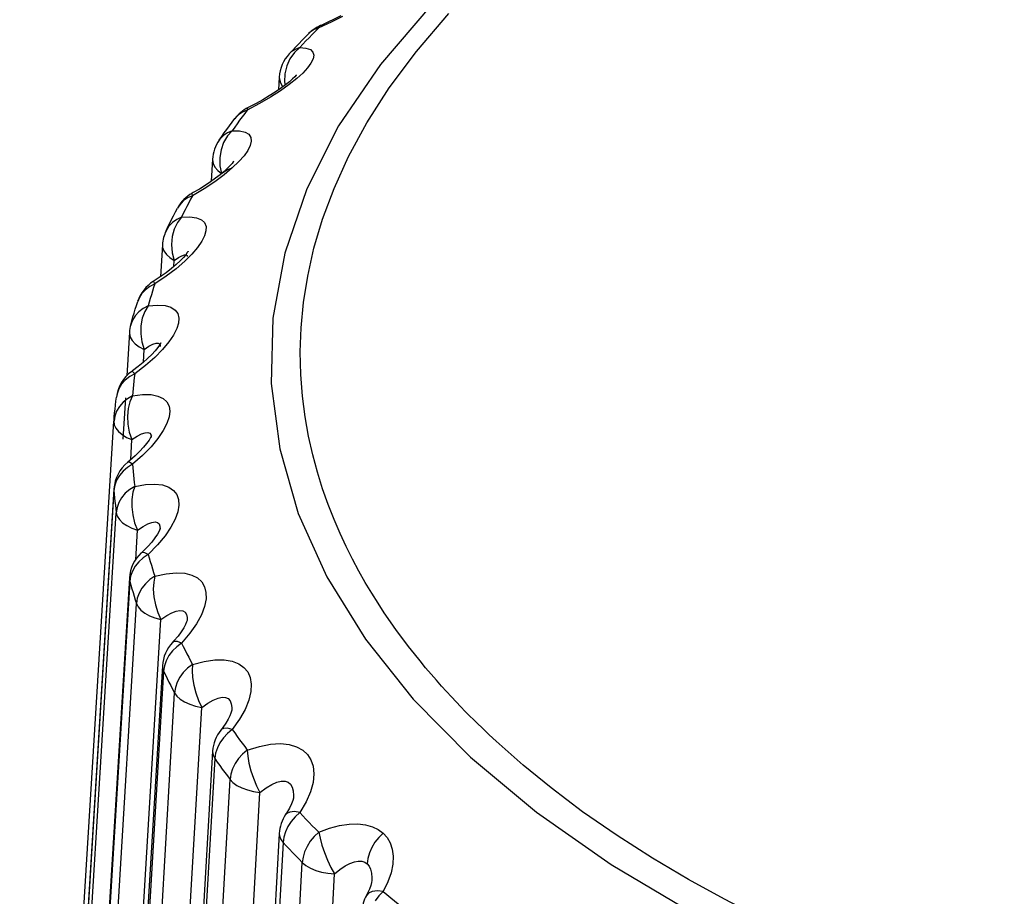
# Model space of a CAD drawing. Header units: millimetres. Extents: x -728 to -141, y -62 to 525.
# Tile 177 of 186: x -191.22 to -186.46, y 494.41 to 498.64. Entities that reach past the tile are written whole.
import ezdxf

# ---------------------------------------------------------------- set-up
doc = ezdxf.new("R2010")
doc.units = ezdxf.units.MM
doc.header["$LTSCALE"] = 23.1
doc.layers.add('R912005502_AM_0', color=7, linetype='CONTINUOUS')

msp = doc.modelspace()

# ---------------------------------------------------------------- linework, layer by layer
at = {"layer": 'R912005502_AM_0', "color": 7}
for p, q in [((-189.7117, 498.6329), (-189.7712, 498.6054)), ((-189.6567, 498.6607), (-189.7117, 498.6329)), ((-189.8354, 498.5615), (-189.8193, 498.5778)), ((-189.8118, 498.5847), (-189.8193, 498.5778)), ((-189.7929, 498.5971), (-189.8118, 498.5847)), ((-189.7712, 498.6054), (-189.7929, 498.5971)), ((-189.8478, 498.5261), (-189.8628, 498.5102)), ((-189.8513, 498.5452), (-189.8354, 498.5615)), ((-189.8327, 498.5421), (-189.8478, 498.5261)), ((-189.9138, 498.4796), (-189.9138, 498.4795)), ((-189.9341, 498.3838), (-189.9358, 498.3446)), ((-189.8481, 498.3872), (-189.8775, 498.3603)), ((-189.9618, 498.3671), (-189.9653, 498.3056)), ((-189.9358, 498.3446), (-189.9333, 498.3288)), ((-189.8775, 498.3603), (-189.9134, 498.3316)), ((-189.9561, 498.3011), (-190.0045, 498.2699)), ((-189.9134, 498.3316), (-189.9561, 498.3011)), ((-189.9319, 498.3298), (-189.955, 498.3127)), ((-190.0578, 498.2391), (-190.1164, 498.2083)), ((-190.0045, 498.2699), (-190.0578, 498.2391)), ((-190.1391, 498.1987), (-190.159, 498.1852)), ((-190.1164, 498.2083), (-190.1391, 498.1987)), ((-190.1164, 498.2083), (-190.1287, 498.1918)), ((-190.1895, 498.1494), (-190.1766, 498.1667)), ((-190.159, 498.1852), (-190.1766, 498.1667)), ((-190.177, 498.1252), (-190.1887, 498.1085)), ((-190.1887, 498.1085), (-190.1533, 498.1074)), ((-190.2519, 498.0628), (-190.2519, 498.0627)), ((-190.2839, 497.9705), (-190.2903, 497.8639)), ((-190.2488, 497.9785), (-190.2483, 497.9393)), ((-190.2483, 497.9393), (-190.2402, 497.9015)), ((-190.2734, 497.862), (-190.3244, 497.8283)), ((-190.228, 497.8958), (-190.2734, 497.862)), ((-190.3244, 497.8283), (-190.3813, 497.7943)), ((-190.4255, 497.7688), (-190.4425, 497.7509)), ((-190.3813, 497.7943), (-190.3904, 497.7771)), ((-190.4632, 497.7156), (-190.4536, 497.7337)), ((-190.4425, 497.7509), (-190.4536, 497.7337)), ((-190.4252, 497.7083), (-190.4336, 497.691)), ((-190.4952, 497.6467), (-190.5086, 497.625)), ((-190.469, 497.6324), (-190.4785, 497.5964)), ((-190.4785, 497.5964), (-190.4817, 497.558)), ((-190.526, 497.558), (-190.5354, 497.403)), ((-190.4817, 497.558), (-190.479, 497.5189)), ((-190.479, 497.5189), (-190.4693, 497.4816)), ((-190.471, 497.4524), (-190.4692, 497.4816)), ((-190.4408, 497.4796), (-190.4602, 497.4615)), ((-190.4073, 497.5049), (-190.4067, 497.5)), ((-190.483, 497.4422), (-190.5087, 497.4222)), ((-190.4603, 497.4414), (-190.5084, 497.4049)), ((-190.4602, 497.4615), (-190.483, 497.4422)), ((-190.4185, 497.4776), (-190.4603, 497.4414)), ((-190.5084, 497.4049), (-190.5632, 497.3679)), ((-190.5632, 497.3679), (-190.5688, 497.3503)), ((-190.639, 497.2996), (-190.6457, 497.283)), ((-190.5898, 497.2799), (-190.5947, 497.2622)), ((-190.6709, 497.1929), (-190.6793, 497.1707)), ((-190.6853, 497.1343), (-190.6983, 496.9235)), ((-190.6853, 497.1343), (-190.6853, 497.1279)), ((-190.618, 496.9891), (-190.6142, 497.0513)), ((-190.5398, 497.0783), (-190.5371, 497.0707)), ((-190.5371, 497.0707), (-190.537, 497.0662)), ((-190.577, 497.0276), (-190.5964, 497.0085)), ((-190.6081, 496.9736), (-190.6599, 496.9337)), ((-190.6599, 496.9337), (-190.662, 496.9159)), ((-190.7049, 496.8176), (-190.7172, 496.618)), ((-190.6691, 496.8447), (-190.6705, 496.8269)), ((-191.2157, 489.3402), (-190.7602, 496.7045)), ((-190.5805, 496.6287), (-190.5806, 496.6253)), ((-190.6795, 496.5182), (-190.6734, 496.6153)), ((-190.6024, 496.5971), (-190.6176, 496.5785)), ((-190.6219, 496.5393), (-190.6705, 496.4965)), ((-190.695, 496.4815), (-190.7163, 496.4634)), ((-190.6705, 496.4965), (-190.695, 496.4815)), ((-190.6839, 496.5142), (-190.6939, 496.506)), ((-190.6705, 496.4965), (-190.6691, 496.4787)), ((-190.7562, 496.3954), (-190.7602, 496.3704)), ((-190.7474, 496.4197), (-190.7562, 496.3954)), ((-190.662, 496.4075), (-190.6599, 496.3897)), ((-190.7602, 496.3704), (-191.0892, 491.0496)), ((-190.7602, 496.3773), (-190.7602, 496.3704)), ((-191.0767, 490.9232), (-190.7495, 496.2624)), ((-190.7516, 496.2804), (-190.7495, 496.2624)), ((-189.8698, 496.259), (-189.7316, 495.9519)), ((-190.6552, 496.0345), (-190.6464, 496.1784)), ((-190.5425, 496.1723), (-190.5506, 496.1579)), ((-190.5135, 496.1501), (-190.55, 496.1066)), ((-190.5371, 496.1824), (-190.5371, 496.1823)), ((-190.55, 496.1066), (-190.5947, 496.0611)), ((-190.6192, 496.0761), (-190.6279, 496.0679)), ((-190.5947, 496.0611), (-190.619, 496.0448)), ((-190.619, 496.0448), (-190.6402, 496.0255)), ((-190.6709, 495.9801), (-190.6796, 495.9553)), ((-190.6853, 495.9468), (-191.0126, 490.6076)), ((-190.6836, 495.9301), (-191.0108, 490.591)), ((-190.6853, 495.9468), (-190.6836, 495.9301)), ((-190.6796, 495.9553), (-190.6836, 495.9301)), ((-190.6836, 495.9301), (-190.6786, 495.9123)), ((-190.9735, 490.466), (-190.6516, 495.8233)), ((-190.6573, 495.841), (-190.6516, 495.8233)), ((-190.8551, 490.3883), (-190.5333, 495.7454)), ((-190.4069, 495.742), (-190.4069, 495.7419)), ((-190.3615, 495.7254), (-190.3933, 495.68)), ((-190.3933, 495.68), (-190.4335, 495.6324)), ((-190.4703, 495.643), (-190.4776, 495.635)), ((-190.4335, 495.6324), (-190.4573, 495.6147)), ((-190.4573, 495.6147), (-190.478, 495.5943)), ((-190.5081, 495.5471), (-190.5166, 495.5219)), ((-190.526, 495.5227), (-190.8478, 490.1655)), ((-190.5205, 495.4964), (-190.8424, 490.1393)), ((-190.5166, 495.5219), (-190.5205, 495.4964)), ((-190.5205, 495.4964), (-190.5121, 495.479)), ((-190.7806, 490.0171), (-190.4677, 495.392)), ((-190.6483, 489.9463), (-190.3354, 495.3211)), ((-190.1264, 495.3118), (-190.1532, 495.2648)), ((-190.1532, 495.2648), (-190.1886, 495.2149)), ((-190.2347, 495.2247), (-190.2445, 495.2119)), ((-190.2839, 495.1096), (-190.5968, 489.7348)), ((-190.2691, 495.0999), (-190.2728, 495.0742)), ((-190.2608, 495.1256), (-190.2691, 495.0999)), ((-190.2728, 495.0742), (-190.5858, 489.6995)), ((-190.5003, 489.5813), (-190.1997, 494.9732)), ((-190.3555, 489.5182), (-190.0549, 494.91)), ((-189.8325, 494.8649), (-189.8627, 494.8132)), ((-189.9266, 494.8097), (-189.9311, 494.803)), ((-189.9317, 494.72), (-189.9396, 494.6938)), ((-189.9617, 494.7121), (-190.2623, 489.3202)), ((-189.9396, 494.6938), (-189.9432, 494.6679)), ((-189.9432, 494.6679), (-190.2439, 489.2762)), ((-189.9432, 494.6679), (-189.9281, 494.6518)), ((-190.1355, 489.1634), (-189.8506, 494.5716)), ((-189.9798, 489.1087), (-189.6949, 494.5167))]:
    msp.add_line(p, q, dxfattribs=at)
for points in [[(-188.2308, 499.5003), (-188.6032, 499.2538), (-188.9359, 498.9919), (-189.2267, 498.7163), (-189.4735, 498.4289), (-189.6748, 498.1317), (-189.829, 497.8268), (-189.9352, 497.5161), (-189.9926, 497.2018), (-190.0008, 496.8861), (-189.9598, 496.5711), (-189.8698, 496.259)], [(-188.9135, 495.1576), (-188.9475, 495.1891), (-188.9653, 495.2059), (-188.9837, 495.2235), (-189.0026, 495.2419), (-189.0222, 495.2611), (-189.0424, 495.2812), (-189.0633, 495.3023), (-189.0848, 495.3244), (-189.1071, 495.3477), (-189.13, 495.3721), (-189.1536, 495.3977), (-189.1779, 495.4245), (-189.2029, 495.4526), (-189.2284, 495.4822), (-189.2547, 495.5132), (-189.2815, 495.5457), (-189.309, 495.5799), (-189.337, 495.6157), (-189.3656, 495.6535), (-189.3947, 495.6932), (-189.4243, 495.735), (-189.4544, 495.779), (-189.4847, 495.8254), (-189.5153, 495.8742), (-189.5461, 495.9257), (-189.5769, 495.9801), (-189.6076, 496.0375), (-189.638, 496.0982), (-189.668, 496.1623), (-189.6972, 496.2302), (-189.7254, 496.3019), (-189.7523, 496.3778), (-189.7773, 496.458), (-189.8002, 496.5427), (-189.8203, 496.6321), (-189.837, 496.7264), (-189.8497, 496.8257), (-189.8577, 496.9304), (-189.8602, 497.0405), (-189.8562, 497.1563), (-189.8447, 497.2781), (-189.8244, 497.4061), (-189.7941, 497.5406), (-189.7523, 497.6817), (-189.6971, 497.8296), (-189.6266, 497.9845), (-189.5386, 498.1465), (-189.4306, 498.3155), (-189.2995, 498.4915), (-189.1422, 498.6743)], [(-189.6648, 498.6633), (-189.6959, 498.6475), (-189.7277, 498.6322), (-189.7599, 498.6176), (-189.7633, 498.6161)], [(-189.8022, 498.5738), (-189.8175, 498.558), (-189.8327, 498.5421)], [(-189.7712, 498.6054), (-189.7867, 498.5897), (-189.8022, 498.5738)], [(-189.7712, 498.6054), (-189.7648, 498.6151), (-189.7628, 498.6163)], [(-189.9138, 498.4795), (-189.8984, 498.496), (-189.8828, 498.5124), (-189.8671, 498.5288), (-189.8513, 498.5452)], [(-189.8628, 498.5102), (-189.8847, 498.5016), (-189.9039, 498.4888), (-189.9138, 498.4796)], [(-189.8628, 498.5102), (-189.8886, 498.4864), (-189.9104, 498.4562)], [(-189.8628, 498.5102), (-189.8326, 498.5073), (-189.8112, 498.5002)], [(-189.8112, 498.5002), (-189.7988, 498.4885), (-189.7945, 498.4733), (-189.798, 498.4551), (-189.8085, 498.4343)], [(-189.9104, 498.4562), (-189.9256, 498.4215), (-189.9341, 498.3838)], [(-189.8085, 498.4343), (-189.8251, 498.4118), (-189.8481, 498.3872)], [(-189.9618, 498.3671), (-189.9614, 498.3567), (-189.9562, 498.3392), (-189.9455, 498.3223), (-189.944, 498.3208)], [(-189.8818, 498.3729), (-189.88, 498.3764), (-189.8786, 498.3787), (-189.8805, 498.3763), (-189.8866, 498.3694), (-189.8974, 498.3589), (-189.9125, 498.3454), (-189.9319, 498.3298)], [(-189.955, 498.3127), (-189.9811, 498.2948), (-190.0099, 498.2764)], [(-190.0099, 498.2764), (-190.0406, 498.2582), (-190.0727, 498.2403), (-190.1058, 498.2232), (-190.1124, 498.2199)], [(-190.1287, 498.1918), (-190.141, 498.1752), (-190.1531, 498.1586), (-190.1651, 498.1419), (-190.177, 498.1252)], [(-190.1164, 498.2083), (-190.1138, 498.2183), (-190.112, 498.2201)], [(-190.2519, 498.0627), (-190.2397, 498.0801), (-190.2274, 498.0975), (-190.2149, 498.1148), (-190.2023, 498.1321), (-190.1895, 498.1494)], [(-190.1887, 498.1085), (-190.2117, 498.0987), (-190.2317, 498.0848), (-190.2483, 498.0676), (-190.2519, 498.0628)], [(-190.1887, 498.1085), (-190.2116, 498.0834), (-190.2304, 498.0521)], [(-190.1533, 498.1074), (-190.1266, 498.1017), (-190.1086, 498.0909), (-190.0987, 498.076), (-190.0968, 498.0578), (-190.1021, 498.0366), (-190.1138, 498.0133), (-190.1321, 497.9875), (-190.1572, 497.9591), (-190.189, 497.9285), (-190.228, 497.8958)], [(-190.2304, 498.0521), (-190.2428, 498.0166), (-190.2488, 497.9785)], [(-190.2839, 497.9705), (-190.284, 497.9672), (-190.2811, 497.9497), (-190.2727, 497.9326), (-190.2589, 497.9164), (-190.2402, 497.9015)], [(-190.184, 497.9559), (-190.1828, 497.9585), (-190.1819, 497.9601), (-190.1838, 497.9574), (-190.1893, 497.9504), (-190.1988, 497.9398), (-190.2119, 497.9266), (-190.2285, 497.9116)], [(-190.2285, 497.9116), (-190.248, 497.8954), (-190.27, 497.8785)], [(-190.2402, 497.9015), (-190.2217, 497.9143), (-190.2076, 497.9224), (-190.1979, 497.9262), (-190.1926, 497.9259)], [(-190.27, 497.8785), (-190.294, 497.8613), (-190.3199, 497.8439), (-190.3476, 497.8266), (-190.3771, 497.8093), (-190.3824, 497.8064)], [(-190.3813, 497.7943), (-190.4049, 497.7834), (-190.4255, 497.7688)], [(-190.3904, 497.7771), (-190.3993, 497.76), (-190.4081, 497.7427), (-190.4167, 497.7255), (-190.4252, 497.7083)], [(-190.3813, 497.7943), (-190.3827, 497.8043), (-190.3821, 497.8065)], [(-190.5086, 497.6249), (-190.4998, 497.6431), (-190.4909, 497.6612), (-190.4818, 497.6794), (-190.4726, 497.6975), (-190.4632, 497.7156)], [(-190.4336, 497.691), (-190.4573, 497.6799), (-190.478, 497.6649), (-190.4952, 497.6467)], [(-190.4336, 497.691), (-190.4533, 497.6647), (-190.469, 497.6324)], [(-190.4336, 497.691), (-190.3934, 497.692), (-190.3616, 497.6879), (-190.3382, 497.6782), (-190.3229, 497.6641), (-190.3156, 497.6461), (-190.3157, 497.6248), (-190.3223, 497.6009), (-190.3359, 497.5743), (-190.3562, 497.5446), (-190.3835, 497.5124), (-190.4185, 497.4776)], [(-190.526, 497.558), (-190.5251, 497.5445), (-190.5189, 497.5273), (-190.5072, 497.5107), (-190.4905, 497.4953), (-190.4693, 497.4816)], [(-190.4017, 497.5254), (-190.4011, 497.5267), (-190.402, 497.5252), (-190.4059, 497.5192), (-190.4135, 497.5091), (-190.4251, 497.4957), (-190.4408, 497.4796)], [(-190.4692, 497.4816), (-190.4483, 497.4955), (-190.4317, 497.5044), (-190.4194, 497.5088)], [(-190.4194, 497.5088), (-190.4113, 497.5089), (-190.4073, 497.5049)], [(-190.5087, 497.4222), (-190.5365, 497.4023), (-190.566, 497.3827), (-190.5705, 497.3799)], [(-190.6084, 497.3399), (-190.6258, 497.321), (-190.639, 497.2996)], [(-190.5632, 497.3679), (-190.5874, 497.3556), (-190.6084, 497.3399)], [(-190.5688, 497.3503), (-190.5743, 497.3327), (-190.5796, 497.3151), (-190.5848, 497.2975), (-190.5898, 497.2799)], [(-190.5632, 497.3679), (-190.5684, 497.3776), (-190.5703, 497.3799)], [(-190.5947, 497.2622), (-190.619, 497.2497), (-190.6402, 497.2336), (-190.6577, 497.2145), (-190.6709, 497.1929)], [(-190.6687, 497.2082), (-190.6632, 497.2269), (-190.6575, 497.2456), (-190.6517, 497.2643), (-190.6457, 497.283)], [(-190.5947, 497.2622), (-190.6111, 497.2349), (-190.6236, 497.2019)], [(-190.5947, 497.2622), (-190.5501, 497.2656), (-190.5135, 497.2634), (-190.485, 497.2551), (-190.4645, 497.2418), (-190.452, 497.2243), (-190.4468, 497.2031), (-190.4484, 497.179), (-190.457, 497.1518), (-190.4725, 497.121), (-190.4953, 497.0873), (-190.5257, 497.0509)], [(-190.6793, 497.1708), (-190.6741, 497.1895), (-190.6687, 497.2082)], [(-190.6236, 497.2019), (-190.6299, 497.1654), (-190.6305, 497.1269), (-190.6256, 497.088), (-190.6142, 497.0512)], [(-190.6853, 497.1279), (-190.6814, 497.1107), (-190.672, 497.094)], [(-190.672, 497.094), (-190.6573, 497.0782), (-190.6378, 497.0638), (-190.6142, 497.0512)], [(-190.6142, 497.0513), (-190.5911, 497.0664), (-190.572, 497.0764), (-190.5571, 497.0815), (-190.5464, 497.0821), (-190.5398, 497.0783)], [(-190.5257, 497.0509), (-190.5634, 497.0126), (-190.6081, 496.9736)], [(-190.5355, 497.0776), (-190.5348, 497.0807), (-190.5339, 497.0834), (-190.5354, 497.0804), (-190.5402, 497.0724), (-190.5487, 497.0602), (-190.561, 497.0451), (-190.577, 497.0276)], [(-190.5964, 497.0085), (-190.6187, 496.9885), (-190.6436, 496.9681), (-190.6706, 496.9478), (-190.6746, 496.9449)], [(-190.6599, 496.9337), (-190.6844, 496.9201), (-190.7057, 496.9031)], [(-190.6599, 496.9337), (-190.669, 496.9431), (-190.6747, 496.9449)], [(-190.662, 496.9159), (-190.664, 496.8981), (-190.6658, 496.8803), (-190.6675, 496.8625), (-190.6691, 496.8447)], [(-190.7367, 496.8612), (-190.7455, 496.8374), (-190.7488, 496.8204)], [(-190.7057, 496.9031), (-190.7233, 496.8833), (-190.7367, 496.8612)], [(-190.6705, 496.8269), (-190.695, 496.813), (-190.7163, 496.7957), (-190.734, 496.7756), (-190.7474, 496.7533), (-190.7561, 496.7295), (-190.76, 496.7062)], [(-190.76, 496.7062), (-190.7585, 496.7252), (-190.7569, 496.7443), (-190.7551, 496.7633), (-190.7531, 496.7823), (-190.751, 496.8013), (-190.7488, 496.8204)], [(-190.6705, 496.8269), (-190.6832, 496.7988), (-190.6923, 496.7651), (-190.6955, 496.7284), (-190.6934, 496.6899), (-190.6864, 496.6513), (-190.6735, 496.6153)], [(-190.6705, 496.8269), (-190.622, 496.8328), (-190.5812, 496.8328), (-190.548, 496.8262), (-190.5223, 496.8143), (-190.5046, 496.7977), (-190.4942, 496.777), (-190.4906, 496.753), (-190.4941, 496.7254), (-190.5044, 496.694), (-190.522, 496.6593), (-190.5477, 496.6212)], [(-190.7602, 496.7045), (-190.7586, 496.6876), (-190.7514, 496.6707), (-190.7388, 496.6546), (-190.7212, 496.6397), (-190.6992, 496.6264), (-190.6735, 496.6153)], [(-190.6734, 496.6153), (-190.6485, 496.6318), (-190.6273, 496.6428), (-190.6101, 496.6488), (-190.5968, 496.6501), (-190.5877, 496.6468), (-190.5823, 496.6395), (-190.5805, 496.6287)], [(-190.5793, 496.6345), (-190.5792, 496.635), (-190.58, 496.6329), (-190.5837, 496.6254), (-190.591, 496.6131), (-190.6024, 496.5971)], [(-190.6176, 496.5785), (-190.6366, 496.5579), (-190.6586, 496.5365), (-190.6839, 496.5142)], [(-190.5477, 496.6212), (-190.581, 496.5807), (-190.6219, 496.5393)], [(-190.6705, 496.4965), (-190.6832, 496.5053), (-190.6923, 496.5068), (-190.694, 496.5059)], [(-190.7163, 496.4634), (-190.734, 496.4426), (-190.7474, 496.4197)], [(-190.6691, 496.4787), (-190.6675, 496.4609), (-190.6658, 496.4431), (-190.664, 496.4253), (-190.662, 496.4075)], [(-190.6599, 496.3897), (-190.6844, 496.3745), (-190.7057, 496.356), (-190.7234, 496.3349), (-190.7367, 496.3119), (-190.7454, 496.2876), (-190.7495, 496.2624)], [(-190.6599, 496.3897), (-190.669, 496.361), (-190.6745, 496.3269), (-190.6745, 496.2901), (-190.6697, 496.2519), (-190.6607, 496.2137), (-190.6464, 496.1784)], [(-190.6599, 496.3897), (-190.6081, 496.3985), (-190.5634, 496.4007), (-190.5258, 496.3962), (-190.4953, 496.3859), (-190.4726, 496.3704), (-190.4571, 496.3504), (-190.4485, 496.3267), (-190.4468, 496.2991), (-190.4519, 496.2673), (-190.4644, 496.2317), (-190.485, 496.1923), (-190.5135, 496.1501)], [(-190.7602, 496.3773), (-191.0902, 491.042), (-191.0913, 491.026), (-191.0925, 491.0118)], [(-190.7602, 496.3704), (-190.7587, 496.3524), (-190.7572, 496.3344)], [(-190.7572, 496.3344), (-190.7555, 496.3164), (-190.7536, 496.2984), (-190.7516, 496.2804)], [(-190.7495, 496.2624), (-190.7446, 496.2456), (-190.7342, 496.2293), (-190.7186, 496.2139), (-190.6983, 496.2), (-190.674, 496.1881), (-190.6464, 496.1784)], [(-190.6464, 496.1784), (-190.6198, 496.1963), (-190.5967, 496.2086), (-190.5772, 496.2156), (-190.5617, 496.2177), (-190.55, 496.215), (-190.5422, 496.2081), (-190.5379, 496.1974), (-190.5371, 496.1824)], [(-190.5506, 496.1579), (-190.5624, 496.1403), (-190.5779, 496.1204), (-190.5968, 496.0989), (-190.6192, 496.0761)], [(-190.537, 496.1834), (-190.5369, 496.1848), (-190.5367, 496.1863), (-190.5381, 496.1821), (-190.5425, 496.1723)], [(-190.5947, 496.0611), (-190.6111, 496.0691), (-190.6235, 496.07), (-190.628, 496.0678)], [(-190.5947, 496.0611), (-190.5898, 496.0435), (-190.5848, 496.0259), (-190.5796, 496.0083), (-190.5743, 495.9907), (-190.5688, 495.9731), (-190.5632, 495.9555)], [(-190.6402, 496.0255), (-190.6576, 496.0037), (-190.6709, 495.9801)], [(-190.5632, 495.9555), (-190.5085, 495.9672), (-190.4604, 495.9721), (-190.4186, 495.9697), (-190.3837, 495.9611), (-190.3563, 495.947), (-190.336, 495.9279), (-190.3224, 495.9048), (-190.3157, 495.8774), (-190.3156, 495.8453), (-190.3229, 495.8091), (-190.3382, 495.7688), (-190.3615, 495.7254)], [(-190.6786, 495.9123), (-190.6735, 495.8944), (-190.6682, 495.8766), (-190.6628, 495.8588), (-190.6573, 495.841)], [(-190.5632, 495.9555), (-190.5874, 495.939), (-190.6084, 495.9193), (-190.6258, 495.8972), (-190.639, 495.8735), (-190.6476, 495.8487), (-190.6516, 495.8233)], [(-190.5632, 495.9555), (-190.5684, 495.9264), (-190.5704, 495.8921), (-190.5672, 495.8554), (-190.5598, 495.8175), (-190.5488, 495.7799), (-190.5333, 495.7454)], [(-189.7316, 495.9519), (-189.5459, 495.6519), (-189.3141, 495.361), (-189.0377, 495.0811)], [(-190.6516, 495.8233), (-190.6434, 495.8068), (-190.6299, 495.7911), (-190.6115, 495.7767), (-190.5888, 495.7641), (-190.5624, 495.7535), (-190.5333, 495.7454)], [(-190.5333, 495.7454), (-190.5054, 495.7649), (-190.4805, 495.7785), (-190.459, 495.7866), (-190.4413, 495.7896), (-190.4273, 495.7876), (-190.4171, 495.7811), (-190.4104, 495.7707), (-190.4071, 495.7562), (-190.4069, 495.742)], [(-190.4094, 495.7342), (-190.4145, 495.7221), (-190.423, 495.7061), (-190.4352, 495.6871), (-190.4509, 495.6659), (-190.4703, 495.643)], [(-190.4068, 495.7428), (-190.4071, 495.7413), (-190.4094, 495.7342)], [(-190.4335, 495.6324), (-190.4533, 495.6393), (-190.469, 495.6395), (-190.4776, 495.635)], [(-190.4335, 495.6324), (-190.4252, 495.6151), (-190.4167, 495.5978), (-190.408, 495.5806), (-190.3993, 495.5634), (-190.3904, 495.5462), (-190.3813, 495.5291)], [(-190.478, 495.5943), (-190.4951, 495.5715), (-190.5081, 495.5471)], [(-190.3813, 495.5291), (-190.405, 495.5112), (-190.4255, 495.4904), (-190.4425, 495.4673), (-190.4554, 495.4429), (-190.4638, 495.4176), (-190.4677, 495.392)], [(-190.3813, 495.5291), (-190.3827, 495.4998), (-190.381, 495.4655), (-190.3747, 495.429), (-190.3647, 495.3916), (-190.352, 495.3546), (-190.3354, 495.3211)], [(-190.3813, 495.5291), (-190.3245, 495.5439), (-190.2737, 495.5515), (-190.2284, 495.5516), (-190.1894, 495.5451), (-190.1576, 495.5326), (-190.1325, 495.5149), (-190.114, 495.4927), (-190.1023, 495.4658), (-190.0968, 495.434), (-190.0986, 495.3977), (-190.1084, 495.3566), (-190.1264, 495.3118)], [(-190.526, 495.5227), (-190.5256, 495.5131), (-190.5205, 495.4964)], [(-190.5121, 495.479), (-190.5035, 495.4615), (-190.4947, 495.4441), (-190.4859, 495.4267)], [(-190.4859, 495.4267), (-190.4769, 495.4093), (-190.4677, 495.392)], [(-190.4677, 495.392), (-190.4563, 495.3761), (-190.4399, 495.3612), (-190.4188, 495.3479), (-190.3939, 495.3366), (-190.3658, 495.3275), (-190.3354, 495.3211)], [(-190.3354, 495.3211), (-190.3065, 495.3421), (-190.2803, 495.3571), (-190.2571, 495.3665), (-190.2374, 495.3705), (-190.2212, 495.3694), (-190.2086, 495.3636), (-190.1995, 495.3537), (-190.1937, 495.3394), (-190.1912, 495.3208), (-190.1914, 495.3093)], [(-190.1914, 495.3093), (-190.1915, 495.3087), (-190.1924, 495.3037), (-190.1952, 495.2941), (-190.2006, 495.2808), (-190.2087, 495.2646), (-190.2199, 495.2459), (-190.2347, 495.2247)], [(-190.1886, 495.2149), (-190.2115, 495.2207), (-190.2304, 495.2198), (-190.2428, 495.2138), (-190.2444, 495.212)], [(-190.1886, 495.2149), (-190.2116, 495.1959), (-190.2317, 495.1743)], [(-190.1886, 495.2149), (-190.1769, 495.1981), (-190.1651, 495.1815), (-190.1531, 495.1648), (-190.141, 495.1482), (-190.1287, 495.1316), (-190.1163, 495.115)], [(-190.2317, 495.1743), (-190.2483, 495.1506), (-190.2608, 495.1256)], [(-186.3984, 493.8092), (-186.6934, 493.9071), (-186.9627, 494.0064), (-187.208, 494.1058), (-187.4305, 494.2042), (-187.6329, 494.3011), (-187.8112, 494.3949), (-187.9845, 494.489), (-188.159, 494.5932), (-188.3289, 494.7021), (-188.4974, 494.8165), (-188.6475, 494.9323), (-188.784, 495.0426), (-188.9135, 495.1576)], [(-190.2839, 495.1096), (-190.284, 495.107), (-190.2812, 495.0904), (-190.2728, 495.0742)], [(-190.1163, 495.115), (-190.1392, 495.0958), (-190.159, 495.0739), (-190.1754, 495.0499), (-190.1878, 495.0248), (-190.1959, 494.9991), (-190.1997, 494.9732)], [(-190.1163, 495.115), (-190.058, 495.133), (-190.0048, 495.1435), (-189.9565, 495.1462), (-189.9139, 495.142), (-189.878, 495.1314), (-189.8485, 495.1152), (-189.8254, 495.0942), (-189.8087, 495.0681), (-189.7981, 495.0367), (-189.7945, 495.0004), (-189.7987, 494.9589), (-189.8111, 494.9133), (-189.8325, 494.8649)], [(-190.1163, 495.115), (-190.1138, 495.0858), (-190.1086, 495.0517), (-190.0992, 495.0156), (-190.0868, 494.9788), (-190.0723, 494.9426), (-190.0549, 494.91)], [(-190.2728, 495.0742), (-190.261, 495.0573), (-190.249, 495.0404)], [(-189.0377, 495.0811), (-188.7187, 494.8145), (-188.3592, 494.5627), (-187.9618, 494.3274), (-187.529, 494.1104), (-187.0639, 493.9131), (-186.5696, 493.7368), (-186.0496, 493.5827)], [(-190.249, 495.0404), (-190.2369, 495.0236), (-190.2246, 495.0067), (-190.2122, 494.99), (-190.1997, 494.9732)], [(-190.1997, 494.9732), (-190.1853, 494.958), (-190.166, 494.9442), (-190.1426, 494.9321), (-190.1157, 494.9222), (-190.0861, 494.9147), (-190.0549, 494.91)], [(-190.0549, 494.91), (-190.0253, 494.9326), (-189.9979, 494.9491), (-189.9733, 494.9599), (-189.9518, 494.9651), (-189.9336, 494.9649), (-189.9189, 494.9599), (-189.9074, 494.9505), (-189.8992, 494.9366), (-189.8942, 494.9182), (-189.8928, 494.8952), (-189.893, 494.8889)], [(-189.893, 494.8889), (-189.8937, 494.8834), (-189.8966, 494.8713), (-189.9025, 494.8548), (-189.9122, 494.8343), (-189.9266, 494.8097)], [(-189.8627, 494.8132), (-189.8886, 494.8177), (-189.9103, 494.8157), (-189.9256, 494.8089), (-189.931, 494.8032)], [(-189.9039, 494.7703), (-189.9197, 494.7458), (-189.9317, 494.72)], [(-189.8627, 494.8132), (-189.8847, 494.793), (-189.9039, 494.7703)], [(-189.8627, 494.8132), (-189.8478, 494.7972), (-189.8327, 494.7813), (-189.8175, 494.7654), (-189.8022, 494.7495), (-189.7867, 494.7337), (-189.7711, 494.7179)], [(-189.7711, 494.7179), (-189.7189, 494.7371), (-189.6701, 494.7502), (-189.6242, 494.757), (-189.5821, 494.7582), (-189.5446, 494.7538), (-189.5116, 494.7447), (-189.4833, 494.7313), (-189.4596, 494.7135)], [(-189.9617, 494.7121), (-189.9609, 494.7), (-189.9548, 494.6837), (-189.9432, 494.6679)], [(-189.7711, 494.7179), (-189.793, 494.6975), (-189.8118, 494.6745), (-189.8274, 494.6496), (-189.8392, 494.6238), (-189.8469, 494.5977), (-189.8506, 494.5716)], [(-189.7711, 494.7179), (-189.7648, 494.6889), (-189.756, 494.6552), (-189.7437, 494.6197), (-189.7289, 494.5837), (-189.713, 494.5484), (-189.6949, 494.5167)], [(-189.4596, 494.7135), (-189.4808, 494.6926), (-189.4993, 494.6693), (-189.5146, 494.6442), (-189.5262, 494.6181), (-189.5339, 494.5916), (-189.5374, 494.5655)], [(-189.4596, 494.7135), (-189.4403, 494.6919), (-189.4259, 494.6661), (-189.4161, 494.636), (-189.4118, 494.6019), (-189.4137, 494.5638), (-189.4219, 494.5224), (-189.4372, 494.4785), (-189.4594, 494.4318)], [(-189.9281, 494.6518), (-189.9128, 494.6357), (-189.8975, 494.6196), (-189.882, 494.6036), (-189.8663, 494.5876), (-189.8506, 494.5716)], [(-189.6949, 494.5167), (-189.6685, 494.5383), (-189.6435, 494.5551), (-189.6202, 494.5674), (-189.5989, 494.5752), (-189.5799, 494.5786), (-189.5633, 494.5779), (-189.5491, 494.5735), (-189.5374, 494.5655)], [(-189.8506, 494.5716), (-189.8332, 494.5573), (-189.8114, 494.5446), (-189.7858, 494.5339), (-189.7573, 494.5255), (-189.7266, 494.5197), (-189.6949, 494.5167)], [(-189.5374, 494.5655), (-189.5279, 494.5541), (-189.5208, 494.5389), (-189.5163, 494.5201), (-189.5146, 494.4977), (-189.5149, 494.4854)], [(-189.5149, 494.4854), (-189.5161, 494.4758), (-189.5195, 494.4612), (-189.5262, 494.4424), (-189.5364, 494.4203), (-189.5406, 494.4125)], [(-189.4594, 494.4318), (-189.4878, 494.4347), (-189.5123, 494.4315), (-189.5302, 494.4238), (-189.5406, 494.4125)], [(-189.4594, 494.4318), (-189.4801, 494.4104), (-189.4982, 494.3867)], [(-189.4594, 494.4318), (-189.4414, 494.4168), (-189.4232, 494.4018), (-189.405, 494.3868), (-189.3866, 494.3719), (-189.3681, 494.357), (-189.3495, 494.3421)]]:
    msp.add_lwpolyline(points, dxfattribs=at)
for centre, start, end in [((-189.6915, 498.4511), 113.3312, 135.4265), ((-189.7821, 498.3569), 137.0069, 176.7234), ((-190.0328, 498.0585), 116.1047, 143.1688), ((-190.1042, 497.9598), 145.1042, 176.5999), ((-190.2947, 497.6492), 119.0509, 152.1158), ((-190.3463, 497.5471), 154.354, 176.5148), ((-190.4745, 497.2276), 122.1818, 162.1248), ((-190.5057, 497.1232), 164.6667, 176.4684), ((-190.5701, 496.7984), 125.518, 172.9863), ((-190.5805, 496.3662), 129.061, 176.4611), ((-190.5057, 495.9358), 132.8343, 176.4926), ((-190.3463, 495.5119), 136.8611, 176.562), ((-190.1042, 495.0992), 141.1798, 176.6681), ((-189.782, 494.7021), 145.8436, 176.8095), ((-189.3833, 494.3251), 150.9297, 176.9844)]:
    msp.add_arc(centre, 0.18, start, end, dxfattribs=at)

doc.saveas('drawing.dxf')
